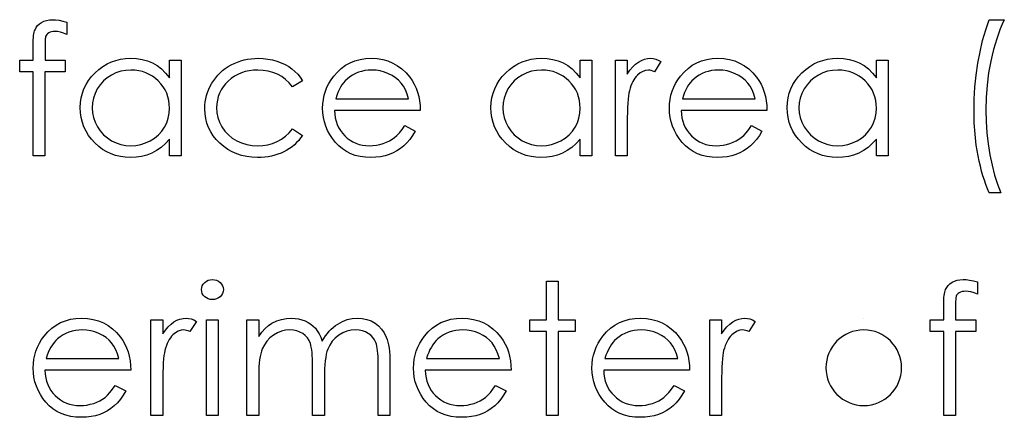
# Model space of a CAD drawing. Header units: inches. Extents: x 0.1 to 87.3, y 0.1 to 33.9.
# Tile 122 of 164: x 32.349 to 33.052, y 23.888 to 24.173. Entities that reach past the tile are written whole.
import ezdxf

# ---------------------------------------------------------------- set-up
doc = ezdxf.new("R2010")
doc.units = ezdxf.units.IN
doc.header["$MEASUREMENT"] = 0

msp = doc.modelspace()

# ---------------------------------------------------------------- linework, layer by layer
at = {"color": 7, "linetype": 'Continuous'}
msp.add_line((32.951968, 23.95933), (32.951967, 23.95933), dxfattribs=at)
at = {"color": 7, "linetype": 'Continuous', "flags": 128}
for points in [[(32.382819, 24.170987), (32.382819, 24.162235), (32.382819, 24.162235), (32.380416, 24.163155), (32.3782, 24.163813), (32.376153, 24.164207), (32.374293, 24.164338), (32.374293, 24.164338), (32.373035, 24.164263), (32.371871, 24.164075), (32.370838, 24.163737), (32.369899, 24.163268), (32.36911, 24.162705), (32.368471, 24.162122), (32.368002, 24.161484), (32.367701, 24.160808), (32.367589, 24.160395), (32.367514, 24.159831), (32.36742, 24.159118), (32.367363, 24.158272), (32.367307, 24.157258), (32.367288, 24.156132), (32.367251, 24.154836), (32.367251, 24.153408), (32.367251, 24.153408), (32.367251, 24.143906), (32.367251, 24.143906), (32.381618, 24.143906), (32.381618, 24.143906), (32.381618, 24.135492), (32.381618, 24.135492), (32.367232, 24.135492), (32.367232, 24.135492), (32.367194, 24.075396), (32.367194, 24.075396), (32.358781, 24.075396), (32.358781, 24.075396), (32.358781, 24.135492), (32.358781, 24.135492), (32.349166, 24.135492), (32.349166, 24.135492), (32.349166, 24.143906), (32.349166, 24.143906), (32.358781, 24.143906), (32.358781, 24.143906), (32.358781, 24.154854), (32.358781, 24.154854), (32.3588, 24.156676), (32.358875, 24.158348), (32.358969, 24.159888), (32.359119, 24.161315), (32.359307, 24.162573), (32.359551, 24.163719), (32.359814, 24.164733), (32.360133, 24.165597), (32.360922, 24.167137), (32.361955, 24.168508), (32.363213, 24.169728), (32.364715, 24.17078), (32.366424, 24.171644), (32.368302, 24.172264), (32.370349, 24.17262), (32.372566, 24.172752), (32.372566, 24.172752), (32.374819, 24.172639), (32.377279, 24.17232), (32.379946, 24.171757), (32.382819, 24.170987)], [(33.041472, 24.172752), (33.052291, 24.172752), (33.052291, 24.172752), (33.050826, 24.169522), (33.049436, 24.166141), (33.048121, 24.162648), (33.046901, 24.159024), (33.045718, 24.155249), (33.044628, 24.151343), (33.043614, 24.147324), (33.042675, 24.143155), (33.041098, 24.134628), (33.039971, 24.12599), (33.039295, 24.117182), (33.039069, 24.108261), (33.039069, 24.108261), (33.039257, 24.100017), (33.039783, 24.091904), (33.040685, 24.08396), (33.041943, 24.076147), (33.04352, 24.068654), (33.04538, 24.06163), (33.047502, 24.055057), (33.049887, 24.048954), (33.049887, 24.048954), (33.041473, 24.048954), (33.041473, 24.048954), (33.040271, 24.051827), (33.039126, 24.054813), (33.038055, 24.057931), (33.037041, 24.06118), (33.036083, 24.064541), (33.035182, 24.068034), (33.034356, 24.07164), (33.033586, 24.075377), (33.032309, 24.083058), (33.031388, 24.090908), (33.030844, 24.098909), (33.030656, 24.107059), (33.030656, 24.107059), (33.030825, 24.115867), (33.031351, 24.124581), (33.032215, 24.133145), (33.033417, 24.141615), (33.034957, 24.149859), (33.036816, 24.157803), (33.038994, 24.165428), (33.041473, 24.172752)], [(32.46455, 24.143906), (32.46455, 24.075396), (32.46455, 24.075396), (32.456137, 24.075396), (32.456137, 24.075396), (32.456137, 24.087246), (32.456137, 24.087246), (32.453226, 24.084091), (32.450165, 24.081387), (32.446897, 24.079133), (32.443479, 24.07733), (32.439892, 24.075959), (32.436155, 24.074983), (32.43223, 24.074382), (32.428154, 24.074194), (32.428154, 24.074194), (32.42453, 24.074363), (32.421037, 24.074851), (32.417675, 24.075659), (32.414445, 24.076786), (32.411365, 24.078251), (32.408398, 24.080035), (32.405581, 24.082138), (32.402895, 24.08458), (32.400435, 24.087246), (32.398313, 24.090045), (32.396529, 24.092993), (32.395045, 24.096092), (32.3939, 24.099322), (32.393092, 24.102684), (32.392604, 24.106195), (32.392435, 24.109839), (32.392435, 24.109839), (32.392604, 24.113407), (32.393092, 24.116862), (32.393918, 24.120168), (32.395083, 24.12336), (32.396566, 24.126403), (32.398369, 24.129314), (32.40051, 24.132112), (32.402989, 24.13476), (32.405694, 24.137182), (32.408548, 24.139286), (32.411515, 24.14107), (32.414633, 24.142516), (32.417882, 24.143662), (32.421262, 24.144469), (32.424774, 24.144939), (32.428417, 24.145108), (32.428417, 24.145108), (32.432605, 24.144901), (32.436587, 24.144281), (32.440362, 24.14323), (32.44393, 24.141784), (32.447291, 24.139887), (32.450465, 24.137483), (32.453395, 24.13461), (32.456137, 24.131229), (32.456137, 24.131229), (32.456137, 24.143906), (32.456137, 24.143906), (32.46455, 24.143906)], [(32.551088, 24.129051), (32.544046, 24.124675), (32.544046, 24.124675), (32.541661, 24.127492), (32.539051, 24.129933), (32.536252, 24.131999), (32.533248, 24.133689), (32.530017, 24.135004), (32.526581, 24.135943), (32.522956, 24.136506), (32.519106, 24.136694), (32.519106, 24.136694), (32.516026, 24.136563), (32.513059, 24.136206), (32.510242, 24.135586), (32.507557, 24.134741), (32.505002, 24.133633), (32.50258, 24.132281), (32.500289, 24.130703), (32.498129, 24.128863), (32.496176, 24.126853), (32.494486, 24.124731), (32.49304, 24.122515), (32.491875, 24.120187), (32.490955, 24.117764), (32.490316, 24.115229), (32.489922, 24.112581), (32.489791, 24.109839), (32.489791, 24.109839), (32.490035, 24.106252), (32.490748, 24.102777), (32.49195, 24.099397), (32.493622, 24.096129), (32.495725, 24.093106), (32.498185, 24.09042), (32.500983, 24.08811), (32.504157, 24.086157), (32.507613, 24.084598), (32.511256, 24.08349), (32.515106, 24.082833), (32.519163, 24.082608), (32.519163, 24.082608), (32.522881, 24.082795), (32.52643, 24.083359), (32.529792, 24.084298), (32.533003, 24.085612), (32.536027, 24.087303), (32.538863, 24.089368), (32.541548, 24.09181), (32.544046, 24.094627), (32.544046, 24.094627), (32.551089, 24.090007), (32.551089, 24.090007), (32.549812, 24.088185), (32.548422, 24.086458), (32.546919, 24.084842), (32.545323, 24.08334), (32.543633, 24.081932), (32.541811, 24.080636), (32.539896, 24.079434), (32.537886, 24.078345), (32.535783, 24.077368), (32.533604, 24.076523), (32.53137, 24.075809), (32.529041, 24.075227), (32.526656, 24.074776), (32.524177, 24.074457), (32.521642, 24.074251), (32.519031, 24.074194), (32.519031, 24.074194), (32.51505, 24.074344), (32.511256, 24.074833), (32.507632, 24.075621), (32.504176, 24.076729), (32.50089, 24.078157), (32.497772, 24.079903), (32.494842, 24.081969), (32.492082, 24.084354), (32.489565, 24.086965), (32.487406, 24.089725), (32.485565, 24.092599), (32.484063, 24.095622), (32.48288, 24.098796), (32.482053, 24.102083), (32.481546, 24.105519), (32.481377, 24.109088), (32.481377, 24.109088), (32.481452, 24.11151), (32.481696, 24.113895), (32.482072, 24.116243), (32.482635, 24.118534), (32.48333, 24.120787), (32.484194, 24.123004), (32.485208, 24.125163), (32.486373, 24.127285), (32.487687, 24.129332), (32.489115, 24.131248), (32.490654, 24.13307), (32.492326, 24.13476), (32.494091, 24.136337), (32.495988, 24.137802), (32.498016, 24.139154), (32.500138, 24.140394), (32.502354, 24.141502), (32.504646, 24.14246), (32.506993, 24.143267), (32.509416, 24.143924), (32.511895, 24.14445), (32.51443, 24.144807), (32.51704, 24.145033), (32.519726, 24.145108), (32.519726, 24.145108), (32.523088, 24.144976), (32.526412, 24.144582), (32.529661, 24.143943), (32.532853, 24.143023), (32.535896, 24.141896), (32.538713, 24.140619), (32.541267, 24.139173), (32.543595, 24.137577), (32.545718, 24.135793), (32.547671, 24.133783), (32.549474, 24.13153), (32.551089, 24.129051)], [(32.624143, 24.097031), (32.631618, 24.093106), (32.631618, 24.093106), (32.629777, 24.089969), (32.627805, 24.087152), (32.625702, 24.084636), (32.623448, 24.082457), (32.621063, 24.080561), (32.618547, 24.078908), (32.615861, 24.077481), (32.613044, 24.076298), (32.610058, 24.075377), (32.606884, 24.07472), (32.603523, 24.074326), (32.599973, 24.074194), (32.599973, 24.074194), (32.596029, 24.074363), (32.592311, 24.07487), (32.588818, 24.075715), (32.585531, 24.076898), (32.582489, 24.07842), (32.579653, 24.080279), (32.577024, 24.082476), (32.574639, 24.085011), (32.572498, 24.087753), (32.570639, 24.090589), (32.56908, 24.093519), (32.567803, 24.096542), (32.566789, 24.099641), (32.566075, 24.102815), (32.565662, 24.106101), (32.565512, 24.109463), (32.565512, 24.109463), (32.565643, 24.112618), (32.566, 24.115698), (32.56662, 24.118684), (32.567484, 24.121595), (32.568592, 24.124412), (32.569944, 24.127135), (32.571559, 24.129783), (32.573399, 24.132337), (32.573399, 24.132337), (32.57601, 24.135323), (32.578827, 24.137934), (32.58185, 24.140112), (32.585099, 24.141915), (32.588555, 24.143305), (32.592217, 24.144319), (32.596086, 24.144901), (32.60018, 24.145108), (32.60018, 24.145108), (32.604386, 24.144901), (32.608387, 24.144263), (32.612161, 24.143211), (32.615711, 24.141746), (32.619054, 24.139849), (32.622171, 24.13752), (32.625082, 24.134779), (32.627768, 24.131624), (32.627768, 24.131624), (32.629495, 24.129163), (32.630979, 24.126572), (32.632256, 24.123811), (32.633289, 24.120919), (32.634115, 24.117877), (32.634716, 24.114684), (32.635073, 24.111341), (32.635223, 24.107848), (32.635223, 24.107848), (32.573925, 24.107848), (32.573925, 24.107848), (32.574094, 24.105144), (32.57447, 24.102552), (32.575071, 24.100092), (32.575897, 24.097763), (32.576911, 24.095566), (32.578151, 24.093481), (32.579616, 24.091528), (32.581287, 24.089688), (32.583127, 24.088035), (32.585062, 24.086589), (32.587109, 24.085368), (32.589269, 24.084373), (32.591522, 24.083603), (32.593888, 24.083058), (32.596349, 24.08272), (32.598921, 24.082608), (32.598921, 24.082608), (32.601438, 24.082702), (32.603898, 24.083002), (32.60634, 24.083509), (32.608743, 24.084204), (32.611053, 24.085068), (32.613176, 24.086082), (32.61511, 24.087209), (32.616875, 24.088467), (32.618584, 24.089988), (32.620368, 24.091941), (32.622227, 24.09427), (32.624143, 24.097031)], [(32.757819, 24.143906), (32.757819, 24.075396), (32.757819, 24.075396), (32.749406, 24.075396), (32.749406, 24.075396), (32.749406, 24.087246), (32.749406, 24.087246), (32.746495, 24.084091), (32.743434, 24.081387), (32.740166, 24.079133), (32.736748, 24.07733), (32.733161, 24.075959), (32.729424, 24.074983), (32.725499, 24.074382), (32.721424, 24.074194), (32.721424, 24.074194), (32.717799, 24.074363), (32.714306, 24.074851), (32.710944, 24.075659), (32.707714, 24.076786), (32.704634, 24.078251), (32.701667, 24.080035), (32.69885, 24.082138), (32.696165, 24.08458), (32.693704, 24.087246), (32.691582, 24.090045), (32.689798, 24.092993), (32.688314, 24.096092), (32.687169, 24.099322), (32.686361, 24.102684), (32.685873, 24.106195), (32.685704, 24.109839), (32.685704, 24.109839), (32.685873, 24.113407), (32.686361, 24.116862), (32.687188, 24.120168), (32.688352, 24.12336), (32.689836, 24.126403), (32.691639, 24.129314), (32.693779, 24.132112), (32.696258, 24.13476), (32.698963, 24.137182), (32.701817, 24.139286), (32.704785, 24.14107), (32.707902, 24.142516), (32.711151, 24.143662), (32.714531, 24.144469), (32.718043, 24.144939), (32.721687, 24.145108), (32.721687, 24.145108), (32.725875, 24.144901), (32.729856, 24.144281), (32.733631, 24.14323), (32.737199, 24.141784), (32.740561, 24.139887), (32.743734, 24.137483), (32.746664, 24.13461), (32.749406, 24.131229), (32.749406, 24.131229), (32.749406, 24.143906), (32.749406, 24.143906), (32.757819, 24.143906)], [(32.774646, 24.143906), (32.78306, 24.143906), (32.78306, 24.143906), (32.78306, 24.133821), (32.78306, 24.133821), (32.784975, 24.1366), (32.786947, 24.138967), (32.788957, 24.140901), (32.791023, 24.142441), (32.793145, 24.143605), (32.795323, 24.14445), (32.79752, 24.144939), (32.799774, 24.145108), (32.799774, 24.145108), (32.801521, 24.144957), (32.803323, 24.144525), (32.805183, 24.143793), (32.807098, 24.14276), (32.807098, 24.14276), (32.802478, 24.135473), (32.802478, 24.135473), (32.801258, 24.135999), (32.800131, 24.136394), (32.799098, 24.136619), (32.798178, 24.136694), (32.798178, 24.136694), (32.796168, 24.136469), (32.794178, 24.135793), (32.792243, 24.134666), (32.790328, 24.133088), (32.789407, 24.132131), (32.788544, 24.131041), (32.787755, 24.129839), (32.787004, 24.128506), (32.786309, 24.127041), (32.78567, 24.125464), (32.785088, 24.123755), (32.784562, 24.121933), (32.784562, 24.121933), (32.784205, 24.120299), (32.783905, 24.11829), (32.783642, 24.115905), (32.783435, 24.113144), (32.783266, 24.110027), (32.783154, 24.106533), (32.783079, 24.102665), (32.78306, 24.09842), (32.78306, 24.09842), (32.78306, 24.075396), (32.78306, 24.075396), (32.774646, 24.075396), (32.774646, 24.075396), (32.774646, 24.143906)], [(32.871739, 24.097031), (32.879214, 24.093106), (32.879214, 24.093106), (32.877373, 24.089969), (32.875401, 24.087152), (32.873298, 24.084636), (32.871044, 24.082457), (32.868659, 24.080561), (32.866143, 24.078908), (32.863457, 24.077481), (32.86064, 24.076298), (32.857654, 24.075377), (32.85448, 24.07472), (32.851119, 24.074326), (32.847569, 24.074194), (32.847569, 24.074194), (32.843625, 24.074363), (32.839907, 24.07487), (32.836414, 24.075715), (32.833127, 24.076898), (32.830085, 24.07842), (32.827249, 24.080279), (32.82462, 24.082476), (32.822235, 24.085011), (32.820094, 24.087753), (32.818235, 24.090589), (32.816676, 24.093519), (32.815399, 24.096542), (32.814385, 24.099641), (32.813671, 24.102815), (32.813258, 24.106101), (32.813108, 24.109463), (32.813108, 24.109463), (32.813239, 24.112618), (32.813596, 24.115698), (32.814216, 24.118684), (32.81508, 24.121595), (32.816188, 24.124412), (32.81754, 24.127135), (32.819155, 24.129783), (32.820996, 24.132337), (32.820996, 24.132337), (32.823606, 24.135323), (32.826423, 24.137934), (32.829447, 24.140112), (32.832695, 24.141915), (32.836151, 24.143305), (32.839813, 24.144319), (32.843682, 24.144901), (32.847776, 24.145108), (32.847776, 24.145108), (32.851983, 24.144901), (32.855983, 24.144263), (32.859758, 24.143211), (32.863307, 24.141746), (32.86665, 24.139849), (32.869767, 24.13752), (32.872678, 24.134779), (32.875364, 24.131624), (32.875364, 24.131624), (32.877092, 24.129163), (32.878575, 24.126572), (32.879852, 24.123811), (32.880885, 24.120919), (32.881711, 24.117877), (32.882312, 24.114684), (32.882669, 24.111341), (32.882819, 24.107848), (32.882819, 24.107848), (32.821521, 24.107848), (32.821521, 24.107848), (32.82169, 24.105144), (32.822066, 24.102552), (32.822667, 24.100092), (32.823493, 24.097763), (32.824507, 24.095566), (32.825747, 24.093481), (32.827212, 24.091528), (32.828883, 24.089688), (32.830724, 24.088035), (32.832658, 24.086589), (32.834705, 24.085368), (32.836865, 24.084373), (32.839118, 24.083603), (32.841485, 24.083058), (32.843945, 24.08272), (32.846518, 24.082608), (32.846518, 24.082608), (32.849034, 24.082702), (32.851494, 24.083002), (32.853936, 24.083509), (32.85634, 24.084204), (32.85865, 24.085068), (32.860772, 24.086082), (32.862706, 24.087209), (32.864471, 24.088467), (32.86618, 24.089988), (32.867964, 24.091941), (32.869824, 24.09427), (32.871739, 24.097031)], [(32.969357, 24.143906), (32.969358, 24.075396), (32.969358, 24.075396), (32.960944, 24.075396), (32.960944, 24.075396), (32.960944, 24.087246), (32.960944, 24.087246), (32.958034, 24.084091), (32.954972, 24.081387), (32.951705, 24.079133), (32.948287, 24.07733), (32.9447, 24.075959), (32.940962, 24.074983), (32.937037, 24.074382), (32.932962, 24.074194), (32.932962, 24.074194), (32.929338, 24.074363), (32.925845, 24.074851), (32.922483, 24.075659), (32.919253, 24.076786), (32.916173, 24.078251), (32.913206, 24.080035), (32.910389, 24.082138), (32.907703, 24.08458), (32.905243, 24.087246), (32.903121, 24.090045), (32.901337, 24.092993), (32.899853, 24.096092), (32.898707, 24.099322), (32.8979, 24.102684), (32.897412, 24.106195), (32.897243, 24.109839), (32.897243, 24.109839), (32.897412, 24.113407), (32.8979, 24.116862), (32.898726, 24.120168), (32.89989, 24.12336), (32.901374, 24.126403), (32.903177, 24.129314), (32.905318, 24.132112), (32.907797, 24.13476), (32.910501, 24.137182), (32.913356, 24.139286), (32.916323, 24.14107), (32.919441, 24.142516), (32.922689, 24.143662), (32.92607, 24.144469), (32.929582, 24.144939), (32.933225, 24.145108), (32.933225, 24.145108), (32.937413, 24.144901), (32.941394, 24.144281), (32.945169, 24.14323), (32.948737, 24.141784), (32.952099, 24.139887), (32.955273, 24.137483), (32.958203, 24.13461), (32.960944, 24.131229), (32.960944, 24.131229), (32.960944, 24.143906), (32.960944, 24.143906), (32.969358, 24.143906)], [(32.42853, 24.136694), (32.424849, 24.136469), (32.421319, 24.135812), (32.417938, 24.134703), (32.414689, 24.133164), (32.411684, 24.131229), (32.408999, 24.128919), (32.406633, 24.126271), (32.404586, 24.123248), (32.402952, 24.120017), (32.401787, 24.116675), (32.401074, 24.113257), (32.400848, 24.109745), (32.400848, 24.109745), (32.401092, 24.106252), (32.401787, 24.102834), (32.40297, 24.099491), (32.404623, 24.096223), (32.406689, 24.093181), (32.409055, 24.090495), (32.411759, 24.088167), (32.414783, 24.086195), (32.418032, 24.084617), (32.421394, 24.083509), (32.424868, 24.082833), (32.428455, 24.082608), (32.428455, 24.082608), (32.432098, 24.082833), (32.435648, 24.08349), (32.439084, 24.084598), (32.442427, 24.086157), (32.445526, 24.088091), (32.448268, 24.090345), (32.450597, 24.092918), (32.452569, 24.095791), (32.454127, 24.098927), (32.455254, 24.10227), (32.455911, 24.105782), (32.456137, 24.109501), (32.456137, 24.109501), (32.456005, 24.112336), (32.45563, 24.11506), (32.45501, 24.11767), (32.454146, 24.120149), (32.453019, 24.122515), (32.451648, 24.124769), (32.450033, 24.126891), (32.448155, 24.1289), (32.446108, 24.130722), (32.443948, 24.132318), (32.441657, 24.133652), (32.439272, 24.134741), (32.436756, 24.135605), (32.434127, 24.136206), (32.431385, 24.136581), (32.42853, 24.136694)], [(32.62681, 24.116261), (32.625814, 24.119586), (32.624594, 24.122553), (32.623185, 24.125163), (32.62157, 24.127417), (32.61973, 24.129408), (32.617589, 24.131192), (32.615185, 24.132769), (32.612499, 24.13414), (32.609645, 24.135267), (32.606696, 24.136056), (32.603692, 24.136544), (32.600612, 24.136694), (32.600612, 24.136694), (32.598095, 24.1366), (32.595654, 24.1363), (32.593306, 24.135793), (32.591071, 24.135098), (32.588893, 24.134178), (32.586827, 24.133088), (32.584855, 24.131774), (32.582958, 24.130271), (32.582958, 24.130271), (32.581644, 24.129032), (32.580423, 24.127642), (32.579278, 24.126121), (32.578226, 24.12445), (32.577249, 24.122609), (32.576348, 24.120637), (32.57554, 24.118534), (32.574808, 24.116261), (32.574808, 24.116261), (32.62681, 24.116261)], [(32.721799, 24.136694), (32.718118, 24.136469), (32.714588, 24.135812), (32.711207, 24.134703), (32.707958, 24.133164), (32.704954, 24.131229), (32.702268, 24.128919), (32.699902, 24.126271), (32.697855, 24.123248), (32.696221, 24.120017), (32.695057, 24.116675), (32.694343, 24.113257), (32.694118, 24.109745), (32.694118, 24.109745), (32.694362, 24.106252), (32.695057, 24.102834), (32.69624, 24.099491), (32.697892, 24.096223), (32.699958, 24.093181), (32.702324, 24.090495), (32.705029, 24.088167), (32.708052, 24.086195), (32.711301, 24.084617), (32.714663, 24.083509), (32.718137, 24.082833), (32.721724, 24.082608), (32.721724, 24.082608), (32.725368, 24.082833), (32.728917, 24.08349), (32.732354, 24.084598), (32.735697, 24.086157), (32.738795, 24.088091), (32.741537, 24.090345), (32.743866, 24.092918), (32.745838, 24.095791), (32.747397, 24.098927), (32.748523, 24.10227), (32.749181, 24.105782), (32.749406, 24.109501), (32.749406, 24.109501), (32.749275, 24.112336), (32.748899, 24.11506), (32.748279, 24.11767), (32.747415, 24.120149), (32.746288, 24.122515), (32.744918, 24.124769), (32.743302, 24.126891), (32.741424, 24.1289), (32.739377, 24.130722), (32.737218, 24.132318), (32.734927, 24.133652), (32.732541, 24.134741), (32.730025, 24.135605), (32.727396, 24.136206), (32.724654, 24.136581), (32.721799, 24.136694)], [(32.874406, 24.116261), (32.873411, 24.119586), (32.87219, 24.122553), (32.870781, 24.125163), (32.869166, 24.127417), (32.867326, 24.129408), (32.865185, 24.131192), (32.862781, 24.132769), (32.860096, 24.13414), (32.857241, 24.135267), (32.854293, 24.136056), (32.851288, 24.136544), (32.848208, 24.136694), (32.848208, 24.136694), (32.845691, 24.1366), (32.84325, 24.1363), (32.840902, 24.135793), (32.838668, 24.135098), (32.836489, 24.134178), (32.834423, 24.133088), (32.832451, 24.131774), (32.830555, 24.130271), (32.830555, 24.130271), (32.82924, 24.129032), (32.828019, 24.127642), (32.826874, 24.126121), (32.825822, 24.12445), (32.824845, 24.122609), (32.823944, 24.120637), (32.823136, 24.118534), (32.822404, 24.116261), (32.822404, 24.116261), (32.874406, 24.116261)], [(32.933338, 24.136694), (32.929657, 24.136469), (32.926126, 24.135812), (32.922746, 24.134703), (32.919497, 24.133164), (32.916492, 24.131229), (32.913807, 24.128919), (32.91144, 24.126271), (32.909393, 24.123248), (32.907759, 24.120017), (32.906595, 24.116675), (32.905881, 24.113257), (32.905656, 24.109745), (32.905656, 24.109745), (32.9059, 24.106252), (32.906595, 24.102834), (32.907778, 24.099491), (32.909431, 24.096223), (32.911497, 24.093181), (32.913863, 24.090495), (32.916567, 24.088167), (32.919591, 24.086195), (32.92284, 24.084617), (32.926201, 24.083509), (32.929676, 24.082833), (32.933263, 24.082608), (32.933263, 24.082608), (32.936906, 24.082833), (32.940455, 24.08349), (32.943892, 24.084598), (32.947235, 24.086157), (32.950334, 24.088091), (32.953076, 24.090345), (32.955404, 24.092918), (32.957376, 24.095791), (32.958935, 24.098927), (32.960062, 24.10227), (32.960719, 24.105782), (32.960944, 24.109501), (32.960944, 24.109501), (32.960813, 24.112336), (32.960437, 24.11506), (32.959818, 24.11767), (32.958954, 24.120149), (32.957827, 24.122515), (32.956456, 24.124769), (32.954841, 24.126891), (32.952963, 24.1289), (32.950916, 24.130722), (32.948756, 24.132318), (32.946465, 24.133652), (32.94408, 24.134741), (32.941563, 24.135605), (32.938934, 24.136206), (32.936192, 24.136581), (32.933338, 24.136694)], [(32.486748, 23.986974), (32.488307, 23.986843), (32.489753, 23.986448), (32.491086, 23.985772), (32.492288, 23.984852), (32.493302, 23.983744), (32.494016, 23.982505), (32.494448, 23.981171), (32.494598, 23.979725), (32.494598, 23.979725), (32.494448, 23.978317), (32.494016, 23.977002), (32.493302, 23.975781), (32.492288, 23.974673), (32.491086, 23.973753), (32.489753, 23.973077), (32.488307, 23.972683), (32.486748, 23.972551), (32.486748, 23.972551), (32.485208, 23.972683), (32.4838, 23.973077), (32.482466, 23.973753), (32.481264, 23.974673), (32.480269, 23.975781), (32.479555, 23.977002), (32.479124, 23.978317), (32.478973, 23.979725), (32.478973, 23.979725), (32.479124, 23.981171), (32.479555, 23.982505), (32.480269, 23.983744), (32.481264, 23.984852), (32.482466, 23.985772), (32.4838, 23.986448), (32.485208, 23.986843), (32.486748, 23.986974)], [(32.725367, 23.985772), (32.733781, 23.985772), (32.733781, 23.985772), (32.733781, 23.958128), (32.733781, 23.958128), (32.7458, 23.958128), (32.7458, 23.958128), (32.7458, 23.949715), (32.7458, 23.949715), (32.733781, 23.949715), (32.733781, 23.949715), (32.733781, 23.889619), (32.733781, 23.889619), (32.725368, 23.889619), (32.725368, 23.889619), (32.725368, 23.949715), (32.725368, 23.949715), (32.713348, 23.949715), (32.713348, 23.949715), (32.713348, 23.958128), (32.713348, 23.958128), (32.725368, 23.958128), (32.725368, 23.958128), (32.725368, 23.985772)], [(33.03306, 23.985209), (33.03306, 23.976457), (33.03306, 23.976457), (33.030656, 23.977378), (33.02844, 23.978035), (33.026393, 23.978429), (33.024534, 23.978561), (33.024534, 23.978561), (33.023275, 23.978486), (33.022111, 23.978298), (33.021078, 23.97796), (33.020139, 23.97749), (33.01935, 23.976927), (33.018712, 23.976345), (33.018242, 23.975706), (33.017942, 23.97503), (33.017829, 23.974617), (33.017754, 23.974054), (33.01766, 23.97334), (33.017604, 23.972495), (33.017548, 23.971481), (33.017529, 23.970354), (33.017491, 23.969058), (33.017491, 23.967631), (33.017491, 23.967631), (33.017491, 23.958128), (33.017491, 23.958128), (33.031858, 23.958128), (33.031858, 23.958128), (33.031858, 23.949715), (33.031858, 23.949715), (33.017472, 23.949715), (33.017472, 23.949715), (33.017435, 23.889619), (33.017435, 23.889619), (33.009021, 23.889619), (33.009021, 23.889619), (33.009021, 23.949715), (33.009021, 23.949715), (32.999406, 23.949715), (32.999406, 23.949715), (32.999406, 23.958128), (32.999406, 23.958128), (33.009021, 23.958128), (33.009021, 23.958128), (33.009021, 23.969077), (33.009021, 23.969077), (33.00904, 23.970899), (33.009115, 23.97257), (33.009209, 23.97411), (33.009359, 23.975537), (33.009547, 23.976796), (33.009791, 23.977941), (33.010054, 23.978955), (33.010374, 23.979819), (33.011162, 23.981359), (33.012195, 23.98273), (33.013453, 23.983951), (33.014956, 23.985002), (33.016665, 23.985866), (33.018543, 23.986486), (33.02059, 23.986843), (33.022806, 23.986974), (33.022806, 23.986974), (33.02506, 23.986862), (33.02752, 23.986542), (33.030186, 23.985979), (33.03306, 23.985209)], [(32.417412, 23.911253), (32.424887, 23.907328), (32.424887, 23.907328), (32.423046, 23.904192), (32.421074, 23.901375), (32.418971, 23.898858), (32.416717, 23.89668), (32.414332, 23.894783), (32.411816, 23.89313), (32.40913, 23.891703), (32.406313, 23.89052), (32.403327, 23.8896), (32.400153, 23.888942), (32.396792, 23.888548), (32.393242, 23.888417), (32.393242, 23.888417), (32.389299, 23.888586), (32.38558, 23.889093), (32.382087, 23.889938), (32.378801, 23.891121), (32.375758, 23.892642), (32.372922, 23.894501), (32.370293, 23.896699), (32.367908, 23.899234), (32.365767, 23.901976), (32.363908, 23.904812), (32.362349, 23.907741), (32.361072, 23.910765), (32.360058, 23.913864), (32.359344, 23.917037), (32.358931, 23.920324), (32.358781, 23.923686), (32.358781, 23.923686), (32.358912, 23.926841), (32.359269, 23.929921), (32.359889, 23.932907), (32.360753, 23.935817), (32.361861, 23.938634), (32.363213, 23.941358), (32.364828, 23.944006), (32.366669, 23.94656), (32.366669, 23.94656), (32.369279, 23.949546), (32.372096, 23.952156), (32.37512, 23.954335), (32.378369, 23.956137), (32.381824, 23.957527), (32.385486, 23.958541), (32.389355, 23.959123), (32.393449, 23.95933), (32.393449, 23.95933), (32.397656, 23.959123), (32.401656, 23.958485), (32.405431, 23.957433), (32.40898, 23.955968), (32.412323, 23.954072), (32.41544, 23.951743), (32.418351, 23.949001), (32.421037, 23.945846), (32.421037, 23.945846), (32.422765, 23.943386), (32.424248, 23.940794), (32.425525, 23.938034), (32.426558, 23.935141), (32.427384, 23.932099), (32.427985, 23.928906), (32.428342, 23.925564), (32.428493, 23.92207), (32.428493, 23.92207), (32.367194, 23.92207), (32.367194, 23.92207), (32.367363, 23.919366), (32.367739, 23.916774), (32.36834, 23.914314), (32.369166, 23.911986), (32.37018, 23.909788), (32.37142, 23.907704), (32.372885, 23.905751), (32.374556, 23.90391), (32.376397, 23.902258), (32.378331, 23.900811), (32.380378, 23.899591), (32.382538, 23.898595), (32.384791, 23.897825), (32.387158, 23.897281), (32.389618, 23.896943), (32.392191, 23.89683), (32.392191, 23.89683), (32.394707, 23.896924), (32.397167, 23.897224), (32.399609, 23.897732), (32.402013, 23.898426), (32.404323, 23.89929), (32.406445, 23.900304), (32.408379, 23.901431), (32.410144, 23.902689), (32.411853, 23.904211), (32.413637, 23.906164), (32.415497, 23.908492), (32.417412, 23.911253)], [(32.442915, 23.958128), (32.451329, 23.958128), (32.451329, 23.958128), (32.451329, 23.948043), (32.451329, 23.948043), (32.453245, 23.950823), (32.455217, 23.953189), (32.457226, 23.955123), (32.459292, 23.956663), (32.461414, 23.957828), (32.463592, 23.958673), (32.46579, 23.959161), (32.468043, 23.95933), (32.468043, 23.95933), (32.46979, 23.95918), (32.471593, 23.958748), (32.473452, 23.958015), (32.475368, 23.956983), (32.475368, 23.956983), (32.470748, 23.949696), (32.470748, 23.949696), (32.469527, 23.950222), (32.4684, 23.950616), (32.467367, 23.950841), (32.466447, 23.950917), (32.466447, 23.950917), (32.464438, 23.950691), (32.462447, 23.950015), (32.460512, 23.948888), (32.458597, 23.947311), (32.457677, 23.946353), (32.456813, 23.945264), (32.456024, 23.944062), (32.455273, 23.942729), (32.454578, 23.941264), (32.453939, 23.939686), (32.453357, 23.937977), (32.452831, 23.936155), (32.452831, 23.936155), (32.452475, 23.934522), (32.452174, 23.932512), (32.451911, 23.930127), (32.451705, 23.927366), (32.451536, 23.924249), (32.451423, 23.920756), (32.451348, 23.916887), (32.451329, 23.912643), (32.451329, 23.912643), (32.451329, 23.889619), (32.451329, 23.889619), (32.442916, 23.889619), (32.442916, 23.889619), (32.442916, 23.958128)], [(32.482579, 23.958128), (32.490993, 23.958128), (32.490993, 23.958128), (32.490993, 23.889619), (32.490993, 23.889619), (32.482579, 23.889619), (32.482579, 23.889619), (32.482579, 23.958128)], [(32.511425, 23.958128), (32.519839, 23.958128), (32.519839, 23.958128), (32.519839, 23.946222), (32.519839, 23.946222), (32.522167, 23.949302), (32.524534, 23.951931), (32.526919, 23.954109), (32.529341, 23.955856), (32.529341, 23.955856), (32.532741, 23.957377), (32.536234, 23.958466), (32.539802, 23.959105), (32.543464, 23.95933), (32.543464, 23.95933), (32.545943, 23.959199), (32.548347, 23.958842), (32.550694, 23.958222), (32.552967, 23.957358), (32.555126, 23.956288), (32.557061, 23.955067), (32.558807, 23.953677), (32.560328, 23.952119), (32.561699, 23.950316), (32.562995, 23.948156), (32.564178, 23.945658), (32.565268, 23.942785), (32.565268, 23.942785), (32.566394, 23.944757), (32.567596, 23.946597), (32.568873, 23.948325), (32.570207, 23.949921), (32.571615, 23.951405), (32.57308, 23.952757), (32.57462, 23.953997), (32.576235, 23.955105), (32.579578, 23.956945), (32.583071, 23.958278), (32.586658, 23.959067), (32.590395, 23.95933), (32.590395, 23.95933), (32.593832, 23.959105), (32.597062, 23.958447), (32.600086, 23.957321), (32.602903, 23.955762), (32.605438, 23.953809), (32.607635, 23.951499), (32.609476, 23.948851), (32.610959, 23.945827), (32.611579, 23.944137), (32.612105, 23.94224), (32.612556, 23.940156), (32.612931, 23.937864), (32.613213, 23.935386), (32.61342, 23.9327), (32.613551, 23.929808), (32.613589, 23.926728), (32.613589, 23.926728), (32.613589, 23.889619), (32.613589, 23.889619), (32.605175, 23.889619), (32.605175, 23.889619), (32.605175, 23.926765), (32.605175, 23.926765), (32.605156, 23.929395), (32.605081, 23.931817), (32.60495, 23.934015), (32.604781, 23.936005), (32.604555, 23.937771), (32.604274, 23.939329), (32.603955, 23.940681), (32.603579, 23.941808), (32.60264, 23.943761), (32.601419, 23.945527), (32.599917, 23.947067), (32.598133, 23.948419), (32.596123, 23.949508), (32.593907, 23.950297), (32.591522, 23.950766), (32.58893, 23.950917), (32.58893, 23.950917), (32.585757, 23.950691), (32.582733, 23.949978), (32.579822, 23.948813), (32.577061, 23.947161), (32.574545, 23.945132), (32.572404, 23.942785), (32.57062, 23.940118), (32.569193, 23.937151), (32.56861, 23.935461), (32.568103, 23.933508), (32.56769, 23.931291), (32.567333, 23.928812), (32.56707, 23.926071), (32.566864, 23.923066), (32.566751, 23.919798), (32.566714, 23.916267), (32.566714, 23.916267), (32.566714, 23.889619), (32.566714, 23.889619), (32.5583, 23.889619), (32.5583, 23.889619), (32.5583, 23.924456), (32.5583, 23.924456), (32.558281, 23.927404), (32.558206, 23.930127), (32.558075, 23.932587), (32.557906, 23.934803), (32.55768, 23.936775), (32.557418, 23.938484), (32.557098, 23.939968), (32.556723, 23.941189), (32.555802, 23.943292), (32.554582, 23.94517), (32.553061, 23.946823), (32.551258, 23.94825), (32.549229, 23.949414), (32.546995, 23.950259), (32.544591, 23.950748), (32.541999, 23.950917), (32.541999, 23.950917), (32.538957, 23.950691), (32.536008, 23.949996), (32.533154, 23.948851), (32.530412, 23.947255), (32.527895, 23.945264), (32.525717, 23.942954), (32.523895, 23.940343), (32.52243, 23.937395), (32.521829, 23.935742), (32.521304, 23.933902), (32.520853, 23.931836), (32.520496, 23.929564), (32.520195, 23.927104), (32.520008, 23.924418), (32.519876, 23.921545), (32.519839, 23.918446), (32.519839, 23.918446), (32.519839, 23.889619), (32.519839, 23.889619), (32.511425, 23.889619), (32.511425, 23.889619), (32.511425, 23.958128)], [(32.689047, 23.911253), (32.696521, 23.907328), (32.696521, 23.907328), (32.694681, 23.904192), (32.692709, 23.901375), (32.690606, 23.898858), (32.688352, 23.89668), (32.685967, 23.894783), (32.68345, 23.89313), (32.680765, 23.891703), (32.677948, 23.89052), (32.674962, 23.8896), (32.671788, 23.888942), (32.668426, 23.888548), (32.664877, 23.888417), (32.664877, 23.888417), (32.660933, 23.888586), (32.657215, 23.889093), (32.653722, 23.889938), (32.650435, 23.891121), (32.647393, 23.892642), (32.644557, 23.894501), (32.641928, 23.896699), (32.639543, 23.899234), (32.637402, 23.901976), (32.635543, 23.904812), (32.633984, 23.907741), (32.632707, 23.910765), (32.631693, 23.913864), (32.630979, 23.917037), (32.630566, 23.920324), (32.630416, 23.923686), (32.630416, 23.923686), (32.630547, 23.926841), (32.630904, 23.929921), (32.631524, 23.932907), (32.632387, 23.935817), (32.633496, 23.938634), (32.634848, 23.941358), (32.636463, 23.944006), (32.638303, 23.94656), (32.638303, 23.94656), (32.640914, 23.949546), (32.643731, 23.952156), (32.646754, 23.954335), (32.650003, 23.956137), (32.653459, 23.957527), (32.657121, 23.958541), (32.66099, 23.959123), (32.665084, 23.95933), (32.665084, 23.95933), (32.66929, 23.959123), (32.67329, 23.958485), (32.677065, 23.957433), (32.680615, 23.955968), (32.683958, 23.954072), (32.687075, 23.951743), (32.689986, 23.949001), (32.692671, 23.945846), (32.692671, 23.945846), (32.694399, 23.943386), (32.695883, 23.940794), (32.69716, 23.938034), (32.698193, 23.935141), (32.699019, 23.932099), (32.69962, 23.928906), (32.699977, 23.925564), (32.700127, 23.92207), (32.700127, 23.92207), (32.638829, 23.92207), (32.638829, 23.92207), (32.638998, 23.919366), (32.639374, 23.916774), (32.639975, 23.914314), (32.640801, 23.911986), (32.641815, 23.909788), (32.643055, 23.907704), (32.644519, 23.905751), (32.646191, 23.90391), (32.648031, 23.902258), (32.649966, 23.900811), (32.652013, 23.899591), (32.654172, 23.898595), (32.656426, 23.897825), (32.658792, 23.897281), (32.661252, 23.896943), (32.663825, 23.89683), (32.663825, 23.89683), (32.666342, 23.896924), (32.668802, 23.897224), (32.671243, 23.897732), (32.673647, 23.898426), (32.675957, 23.89929), (32.678079, 23.900304), (32.680014, 23.901431), (32.681779, 23.902689), (32.683488, 23.904211), (32.685272, 23.906164), (32.687131, 23.908492), (32.689047, 23.911253)], [(32.81645, 23.911253), (32.823925, 23.907328), (32.823925, 23.907328), (32.822085, 23.904192), (32.820113, 23.901375), (32.818009, 23.898858), (32.815756, 23.89668), (32.813371, 23.894783), (32.810854, 23.89313), (32.808169, 23.891703), (32.805352, 23.89052), (32.802366, 23.8896), (32.799192, 23.888942), (32.79583, 23.888548), (32.792281, 23.888417), (32.792281, 23.888417), (32.788337, 23.888586), (32.784619, 23.889093), (32.781125, 23.889938), (32.777839, 23.891121), (32.774797, 23.892642), (32.771961, 23.894501), (32.769332, 23.896699), (32.766947, 23.899234), (32.764806, 23.901976), (32.762946, 23.904812), (32.761388, 23.907741), (32.760111, 23.910765), (32.759096, 23.913864), (32.758383, 23.917037), (32.75797, 23.920324), (32.757819, 23.923686), (32.757819, 23.923686), (32.757951, 23.926841), (32.758308, 23.929921), (32.758927, 23.932907), (32.759791, 23.935817), (32.760899, 23.938634), (32.762252, 23.941358), (32.763867, 23.944006), (32.765707, 23.94656), (32.765707, 23.94656), (32.768317, 23.949546), (32.771134, 23.952156), (32.774158, 23.954335), (32.777407, 23.956137), (32.780863, 23.957527), (32.784525, 23.958541), (32.788393, 23.959123), (32.792487, 23.95933), (32.792487, 23.95933), (32.796694, 23.959123), (32.800694, 23.958485), (32.804469, 23.957433), (32.808019, 23.955968), (32.811361, 23.954072), (32.814479, 23.951743), (32.81739, 23.949001), (32.820075, 23.945846), (32.820075, 23.945846), (32.821803, 23.943386), (32.823287, 23.940794), (32.824564, 23.938034), (32.825597, 23.935141), (32.826423, 23.932099), (32.827024, 23.928906), (32.827381, 23.925564), (32.827531, 23.92207), (32.827531, 23.92207), (32.766233, 23.92207), (32.766233, 23.92207), (32.766402, 23.919366), (32.766778, 23.916774), (32.767378, 23.914314), (32.768205, 23.911986), (32.769219, 23.909788), (32.770458, 23.907704), (32.771923, 23.905751), (32.773595, 23.90391), (32.775435, 23.902258), (32.777369, 23.900811), (32.779416, 23.899591), (32.781576, 23.898595), (32.78383, 23.897825), (32.786196, 23.897281), (32.788656, 23.896943), (32.791229, 23.89683), (32.791229, 23.89683), (32.793746, 23.896924), (32.796206, 23.897224), (32.798647, 23.897732), (32.801051, 23.898426), (32.803361, 23.89929), (32.805483, 23.900304), (32.807418, 23.901431), (32.809183, 23.902689), (32.810892, 23.904211), (32.812676, 23.906164), (32.814535, 23.908492), (32.816451, 23.911253)], [(32.841953, 23.958128), (32.850368, 23.958128), (32.850368, 23.958128), (32.850368, 23.948043), (32.850368, 23.948043), (32.852283, 23.950823), (32.854255, 23.953189), (32.856264, 23.955123), (32.85833, 23.956663), (32.860452, 23.957828), (32.862631, 23.958673), (32.864828, 23.959161), (32.867082, 23.95933), (32.867082, 23.95933), (32.868828, 23.95918), (32.870631, 23.958748), (32.87249, 23.958015), (32.874406, 23.956983), (32.874406, 23.956983), (32.869786, 23.949696), (32.869786, 23.949696), (32.868565, 23.950222), (32.867439, 23.950616), (32.866406, 23.950841), (32.865485, 23.950917), (32.865485, 23.950917), (32.863476, 23.950691), (32.861485, 23.950015), (32.859551, 23.948888), (32.857635, 23.947311), (32.856715, 23.946353), (32.855851, 23.945264), (32.855063, 23.944062), (32.854311, 23.942729), (32.853616, 23.941264), (32.852978, 23.939686), (32.852396, 23.937977), (32.85187, 23.936155), (32.85187, 23.936155), (32.851513, 23.934522), (32.851213, 23.932512), (32.85095, 23.930127), (32.850743, 23.927366), (32.850574, 23.924249), (32.850461, 23.920756), (32.850386, 23.916887), (32.850368, 23.912643), (32.850368, 23.912643), (32.850368, 23.889619), (32.850368, 23.889619), (32.841954, 23.889619), (32.841954, 23.889619), (32.841954, 23.958128)], [(32.420079, 23.930484), (32.419084, 23.933808), (32.417863, 23.936775), (32.416455, 23.939386), (32.414839, 23.941639), (32.412999, 23.94363), (32.410858, 23.945414), (32.408454, 23.946992), (32.405769, 23.948363), (32.402914, 23.949489), (32.399966, 23.950278), (32.396961, 23.950766), (32.393881, 23.950917), (32.393881, 23.950917), (32.391364, 23.950823), (32.388923, 23.950522), (32.386575, 23.950015), (32.384341, 23.94932), (32.382162, 23.9484), (32.380096, 23.947311), (32.378124, 23.945996), (32.376228, 23.944494), (32.376228, 23.944494), (32.374913, 23.943254), (32.373692, 23.941865), (32.372547, 23.940343), (32.371495, 23.938672), (32.370519, 23.936832), (32.369617, 23.93486), (32.36881, 23.932756), (32.368077, 23.930484), (32.368077, 23.930484), (32.420079, 23.930484)], [(32.691713, 23.930484), (32.690718, 23.933808), (32.689498, 23.936775), (32.688089, 23.939386), (32.686474, 23.941639), (32.684634, 23.94363), (32.682493, 23.945414), (32.680089, 23.946992), (32.677403, 23.948363), (32.674549, 23.949489), (32.6716, 23.950278), (32.668595, 23.950766), (32.665515, 23.950917), (32.665515, 23.950917), (32.662999, 23.950823), (32.660558, 23.950522), (32.65821, 23.950015), (32.655975, 23.94932), (32.653797, 23.9484), (32.651731, 23.947311), (32.649759, 23.945996), (32.647862, 23.944494), (32.647862, 23.944494), (32.646548, 23.943254), (32.645327, 23.941865), (32.644181, 23.940343), (32.64313, 23.938672), (32.642153, 23.936832), (32.641252, 23.93486), (32.640444, 23.932756), (32.639712, 23.930484), (32.639712, 23.930484), (32.691714, 23.930484)], [(32.819118, 23.930484), (32.818122, 23.933808), (32.816901, 23.936775), (32.815493, 23.939386), (32.813878, 23.941639), (32.812037, 23.94363), (32.809897, 23.945414), (32.807493, 23.946992), (32.804807, 23.948363), (32.801953, 23.949489), (32.799004, 23.950278), (32.795999, 23.950766), (32.792919, 23.950917), (32.792919, 23.950917), (32.790403, 23.950823), (32.787961, 23.950522), (32.785614, 23.950015), (32.783379, 23.94932), (32.781201, 23.9484), (32.779135, 23.947311), (32.777163, 23.945996), (32.775266, 23.944494), (32.775266, 23.944494), (32.773951, 23.943254), (32.772731, 23.941865), (32.771585, 23.940343), (32.770534, 23.938672), (32.769557, 23.936832), (32.768656, 23.93486), (32.767848, 23.932756), (32.767116, 23.930484), (32.767116, 23.930484), (32.819118, 23.930484)]]:
    msp.add_lwpolyline(points, dxfattribs=at)
at = {"color": 7, "linetype": 'Continuous'}
msp.add_arc((32.95193, 23.923879), 0.027038, 90.000033, 89.999959, dxfattribs=at)

doc.saveas('drawing.dxf')
